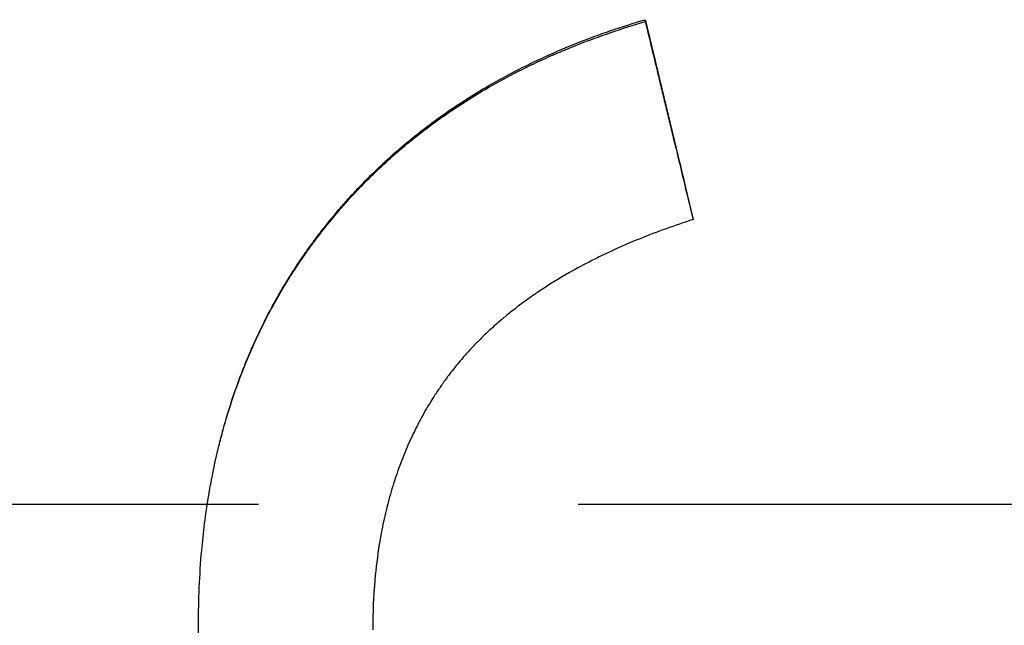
# Model space of a CAD drawing. Extents: x 0 to 78.8, y -2.8 to 2.8.
# Tile 6 of 12: x 0.571 to 0.879, y -0.038 to 0.152. Entities that reach past the tile are written whole.
import ezdxf

# ---------------------------------------------------------------- set-up
doc = ezdxf.new("R2010")
doc.units = 0
doc.header["$MEASUREMENT"] = 0
doc.linetypes.add('CHAIN', pattern=[0.7087, 0.4724, -0.0591, 0.1181, -0.0591])
doc.layers.get('0').update_dxf_attribs({"linetype": 'CONTINUOUS'})

msp = doc.modelspace()

# ---------------------------------------------------------------- linework, layer by layer
msp.add_line((0.76652, 0.15094), (0.76652, 0.15155))
at = {"linetype": 'CHAIN'}
msp.add_line((-0.045, 0), (78.78516, 0), dxfattribs=at)
for points, knots in [([(0.62677, -0.03786), (0.62677, -0.02986), (0.62711, -0.02206), (0.62779, -0.01448), (0.6283, -0.0088), (0.629, -0.00323), (0.6299, 0.00222), (0.63019, 0.00403), (0.63051, 0.00583), (0.63085, 0.00762), (0.63153, 0.0112), (0.6323, 0.01472), (0.63315, 0.01819), (0.63358, 0.01993), (0.63402, 0.02165), (0.63449, 0.02336), (0.63543, 0.02678), (0.63645, 0.03014), (0.63756, 0.03345), (0.63811, 0.0351), (0.63868, 0.03675), (0.63928, 0.03838), (0.64047, 0.04163), (0.64175, 0.04484), (0.64311, 0.04798), (0.64379, 0.04956), (0.64449, 0.05112), (0.64522, 0.05267), (0.6463, 0.05499), (0.64743, 0.05728), (0.64862, 0.05955), (0.6498, 0.06181), (0.65103, 0.06404), (0.6523, 0.06624), (0.65273, 0.06698), (0.65316, 0.06771), (0.65359, 0.06843), (0.65425, 0.06953), (0.65492, 0.07061), (0.65559, 0.07168), (0.65582, 0.07204), (0.65605, 0.0724), (0.65628, 0.07276), (0.65696, 0.07383), (0.65766, 0.07489), (0.65837, 0.07595), (0.65884, 0.07665), (0.65932, 0.07735), (0.65981, 0.07805), (0.66005, 0.0784), (0.66029, 0.07875), (0.66054, 0.07909), (0.6609, 0.07961), (0.66127, 0.08013), (0.66165, 0.08065), (0.66202, 0.08117), (0.6624, 0.08168), (0.66277, 0.08219), (0.6629, 0.08236), (0.66303, 0.08253), (0.66315, 0.08271), (0.66354, 0.08322), (0.66392, 0.08373), (0.66431, 0.08423), (0.66456, 0.08457), (0.66482, 0.08491), (0.66508, 0.08524), (0.66521, 0.08541), (0.66534, 0.08558), (0.66547, 0.08575), (0.66586, 0.08625), (0.66626, 0.08675), (0.66665, 0.08725), (0.66692, 0.08758), (0.66718, 0.08791), (0.66745, 0.08824), (0.66798, 0.0889), (0.66851, 0.08955), (0.66906, 0.0902), (0.66933, 0.09053), (0.6696, 0.09085), (0.66987, 0.09118), (0.67041, 0.09182), (0.67096, 0.09246), (0.67152, 0.0931), (0.67179, 0.09342), (0.67207, 0.09374), (0.67235, 0.09405), (0.67319, 0.095), (0.67403, 0.09595), (0.67489, 0.09688), (0.67546, 0.0975), (0.67603, 0.09811), (0.67661, 0.09872), (0.67777, 0.09995), (0.67894, 0.10115), (0.68013, 0.10234), (0.68073, 0.10294), (0.68133, 0.10353), (0.68194, 0.10411), (0.68375, 0.10587), (0.6856, 0.10759), (0.68749, 0.10927), (0.68875, 0.11039), (0.69003, 0.1115), (0.69132, 0.11258), (0.69391, 0.11476), (0.69657, 0.11686), (0.69929, 0.1189), (0.70065, 0.11991), (0.70203, 0.12091), (0.70343, 0.1219), (0.70762, 0.12485), (0.71196, 0.12764), (0.71645, 0.13028), (0.71945, 0.13204), (0.72252, 0.13374), (0.72565, 0.13536), (0.73192, 0.13861), (0.73846, 0.14158), (0.74527, 0.14428), (0.75208, 0.14698), (0.75917, 0.1494), (0.76652, 0.15155)], [0, 0, 0, 0, 0.166667, 0.166667, 0.166667, 0.291667, 0.291667, 0.291667, 0.333333, 0.333333, 0.333333, 0.416667, 0.416667, 0.416667, 0.458333, 0.458333, 0.458333, 0.541667, 0.541667, 0.541667, 0.583333, 0.583333, 0.583333, 0.666667, 0.666667, 0.666667, 0.708333, 0.708333, 0.708333, 0.770833, 0.770833, 0.770833, 0.833333, 0.833333, 0.833333, 0.854167, 0.854167, 0.854167, 0.885417, 0.885417, 0.885417, 0.895833, 0.895833, 0.895833, 0.927083, 0.927083, 0.927083, 0.947917, 0.947917, 0.947917, 0.958333, 0.958333, 0.958333, 0.973958, 0.973958, 0.973958, 0.989583, 0.989583, 0.989583, 0.994792, 0.994792, 0.994792, 1.010417, 1.010417, 1.010417, 1.020833, 1.020833, 1.020833, 1.026042, 1.026042, 1.026042, 1.041667, 1.041667, 1.041667, 1.052083, 1.052083, 1.052083, 1.072917, 1.072917, 1.072917, 1.083333, 1.083333, 1.083333, 1.104167, 1.104167, 1.104167, 1.114583, 1.114583, 1.114583, 1.145833, 1.145833, 1.145833, 1.166667, 1.166667, 1.166667, 1.208333, 1.208333, 1.208333, 1.229167, 1.229167, 1.229167, 1.291667, 1.291667, 1.291667, 1.333333, 1.333333, 1.333333, 1.416667, 1.416667, 1.416667, 1.458333, 1.458333, 1.458333, 1.583333, 1.583333, 1.583333, 1.666667, 1.666667, 1.666667, 1.833333, 1.833333, 1.833333, 2, 2, 2, 2]), ([(0.62954, 0), (0.62966, 0.00074), (0.62978, 0.00147), (0.6299, 0.00221), (0.63019, 0.00402), (0.63051, 0.00581), (0.63085, 0.00759), (0.63153, 0.01115), (0.6323, 0.01466), (0.63315, 0.01812), (0.63358, 0.01985), (0.63402, 0.02156), (0.63449, 0.02326), (0.63543, 0.02667), (0.63645, 0.03002), (0.63756, 0.03332), (0.63811, 0.03496), (0.63868, 0.0366), (0.63928, 0.03822), (0.64047, 0.04146), (0.64175, 0.04465), (0.64311, 0.04779), (0.64379, 0.04936), (0.64449, 0.05092), (0.64522, 0.05246), (0.6463, 0.05477), (0.64743, 0.05705), (0.64862, 0.05931), (0.64901, 0.06006), (0.64941, 0.0608), (0.64981, 0.06155), (0.65062, 0.06304), (0.65145, 0.06451), (0.6523, 0.06598), (0.65273, 0.06671), (0.65316, 0.06743), (0.65359, 0.06816), (0.65425, 0.06924), (0.65492, 0.07032), (0.65559, 0.0714), (0.65582, 0.07175), (0.65605, 0.07211), (0.65628, 0.07246), (0.65673, 0.07318), (0.6572, 0.07388), (0.65766, 0.07459), (0.6579, 0.07494), (0.65813, 0.07529), (0.65837, 0.07564), (0.65884, 0.07634), (0.65932, 0.07704), (0.65981, 0.07773), (0.66005, 0.07808), (0.66029, 0.07843), (0.66054, 0.07877), (0.6609, 0.07929), (0.66127, 0.07981), (0.66165, 0.08032), (0.66177, 0.08049), (0.6619, 0.08067), (0.66202, 0.08084), (0.66227, 0.08118), (0.66252, 0.08152), (0.66277, 0.08186), (0.6629, 0.08203), (0.66303, 0.0822), (0.66315, 0.08237), (0.66341, 0.08271), (0.66366, 0.08305), (0.66392, 0.08339), (0.66405, 0.08356), (0.66418, 0.08373), (0.66431, 0.08389), (0.66456, 0.08423), (0.66482, 0.08457), (0.66508, 0.0849), (0.66521, 0.08507), (0.66534, 0.08524), (0.66547, 0.0854), (0.66586, 0.0859), (0.66626, 0.0864), (0.66665, 0.0869), (0.66692, 0.08723), (0.66718, 0.08756), (0.66745, 0.08788), (0.66798, 0.08854), (0.66851, 0.08919), (0.66906, 0.08984), (0.66933, 0.09016), (0.6696, 0.09049), (0.66987, 0.09081), (0.67041, 0.09145), (0.67096, 0.09209), (0.67152, 0.09273), (0.67179, 0.09304), (0.67207, 0.09336), (0.67235, 0.09368), (0.67319, 0.09462), (0.67403, 0.09556), (0.67489, 0.09649), (0.67546, 0.0971), (0.67603, 0.09772), (0.67661, 0.09833), (0.67777, 0.09954), (0.67894, 0.10075), (0.68013, 0.10193), (0.68073, 0.10252), (0.68133, 0.10311), (0.68194, 0.10369), (0.68375, 0.10545), (0.6856, 0.10716), (0.68749, 0.10883), (0.68875, 0.10995), (0.69003, 0.11105), (0.69132, 0.11213), (0.69391, 0.11429), (0.69657, 0.11639), (0.69929, 0.11842), (0.70065, 0.11943), (0.70203, 0.12043), (0.70343, 0.1214), (0.70762, 0.12434), (0.71196, 0.12713), (0.71645, 0.12976), (0.71945, 0.13151), (0.72252, 0.1332), (0.72565, 0.13481), (0.73192, 0.13805), (0.73846, 0.14101), (0.74527, 0.1437), (0.75208, 0.14638), (0.75917, 0.1488), (0.76652, 0.15094)], [0.274761, 0.274761, 0.274761, 0.274761, 0.291667, 0.291667, 0.291667, 0.333333, 0.333333, 0.333333, 0.416667, 0.416667, 0.416667, 0.458333, 0.458333, 0.458333, 0.541667, 0.541667, 0.541667, 0.583333, 0.583333, 0.583333, 0.666667, 0.666667, 0.666667, 0.708333, 0.708333, 0.708333, 0.770833, 0.770833, 0.770833, 0.791667, 0.791667, 0.791667, 0.833333, 0.833333, 0.833333, 0.854167, 0.854167, 0.854167, 0.885417, 0.885417, 0.885417, 0.895833, 0.895833, 0.895833, 0.916667, 0.916667, 0.916667, 0.927083, 0.927083, 0.927083, 0.947917, 0.947917, 0.947917, 0.958333, 0.958333, 0.958333, 0.973958, 0.973958, 0.973958, 0.979167, 0.979167, 0.979167, 0.989583, 0.989583, 0.989583, 0.994792, 0.994792, 0.994792, 1.005208, 1.005208, 1.005208, 1.010417, 1.010417, 1.010417, 1.020833, 1.020833, 1.020833, 1.026042, 1.026042, 1.026042, 1.041667, 1.041667, 1.041667, 1.052083, 1.052083, 1.052083, 1.072917, 1.072917, 1.072917, 1.083333, 1.083333, 1.083333, 1.104167, 1.104167, 1.104167, 1.114583, 1.114583, 1.114583, 1.145833, 1.145833, 1.145833, 1.166667, 1.166667, 1.166667, 1.208333, 1.208333, 1.208333, 1.229167, 1.229167, 1.229167, 1.291667, 1.291667, 1.291667, 1.333333, 1.333333, 1.333333, 1.416667, 1.416667, 1.416667, 1.458333, 1.458333, 1.458333, 1.583333, 1.583333, 1.583333, 1.666667, 1.666667, 1.666667, 1.833333, 1.833333, 1.833333, 2, 2, 2, 2]), ([(0.76652, 0.15155), (0.76694, 0.14982), (0.76736, 0.14808), (0.76777, 0.14635), (0.76819, 0.14461), (0.76861, 0.14288), (0.76902, 0.14114), (0.76965, 0.13854), (0.77027, 0.13594), (0.7709, 0.13334), (0.77111, 0.13247), (0.77132, 0.1316), (0.77152, 0.13073), (0.77194, 0.129), (0.77236, 0.12726), (0.77277, 0.12553), (0.77298, 0.12466), (0.77319, 0.12379), (0.7734, 0.12292), (0.77382, 0.12119), (0.77423, 0.11945), (0.77465, 0.11771), (0.77486, 0.11685), (0.77507, 0.11598), (0.77527, 0.11511), (0.77569, 0.11338), (0.77611, 0.11164), (0.77652, 0.1099), (0.77673, 0.10904), (0.77694, 0.10817), (0.77715, 0.1073), (0.77777, 0.10469), (0.7784, 0.10209), (0.77902, 0.09949), (0.77986, 0.09601), (0.78069, 0.09254), (0.78152, 0.08907)], [0, 0, 0, 0, 0.0136174, 0.0136174, 0.0136174, 0.0272348, 0.0272348, 0.0272348, 0.0476608, 0.0476608, 0.0476608, 0.0544695, 0.0544695, 0.0544695, 0.0680869, 0.0680869, 0.0680869, 0.0748956, 0.0748956, 0.0748956, 0.088513, 0.088513, 0.088513, 0.0953217, 0.0953217, 0.0953217, 0.1089391, 0.1089391, 0.1089391, 0.1157478, 0.1157478, 0.1157478, 0.1361738, 0.1361738, 0.1361738, 0.1634086, 0.1634086, 0.1634086, 0.1634086]), ([(0.76652, 0.15094), (0.76798, 0.14489), (0.76944, 0.13885), (0.7709, 0.1328), (0.77111, 0.13193), (0.77132, 0.13107), (0.77152, 0.1302), (0.77194, 0.12848), (0.77236, 0.12675), (0.77277, 0.12502), (0.77298, 0.12416), (0.77319, 0.12329), (0.7734, 0.12243), (0.77382, 0.1207), (0.77423, 0.11897), (0.77465, 0.11724), (0.77486, 0.11638), (0.77507, 0.11551), (0.77527, 0.11465), (0.77733, 0.10611), (0.77939, 0.09758), (0.78144, 0.08904)], [0, 0, 0, 0, 0.0476608, 0.0476608, 0.0476608, 0.0544695, 0.0544695, 0.0544695, 0.0680869, 0.0680869, 0.0680869, 0.0748956, 0.0748956, 0.0748956, 0.088513, 0.088513, 0.088513, 0.0953217, 0.0953217, 0.0953217, 0.1625339, 0.1625339, 0.1625339, 0.1625339]), ([(0.78152, 0.08907), (0.77571, 0.0872), (0.77016, 0.08519), (0.76487, 0.08305), (0.76091, 0.08144), (0.75709, 0.07976), (0.75342, 0.078), (0.75219, 0.07741), (0.75099, 0.07681), (0.7498, 0.07621), (0.74742, 0.075), (0.7451, 0.07376), (0.74285, 0.07248), (0.73947, 0.07056), (0.73625, 0.06857), (0.73317, 0.0665), (0.73214, 0.06581), (0.73113, 0.06511), (0.73014, 0.0644), (0.72815, 0.06299), (0.72623, 0.06154), (0.72437, 0.06006), (0.72344, 0.05931), (0.72253, 0.05856), (0.72163, 0.0578), (0.72029, 0.05667), (0.71899, 0.05551), (0.71772, 0.05433), (0.71729, 0.05394), (0.71687, 0.05355), (0.71646, 0.05315), (0.71563, 0.05236), (0.71482, 0.05155), (0.71402, 0.05074), (0.71362, 0.05034), (0.71323, 0.04993), (0.71284, 0.04952), (0.71206, 0.0487), (0.71129, 0.04788), (0.71054, 0.04704), (0.71017, 0.04662), (0.7098, 0.0462), (0.70943, 0.04578), (0.70889, 0.04515), (0.70835, 0.04451), (0.70782, 0.04386), (0.70738, 0.04333), (0.70694, 0.04279), (0.70651, 0.04225), (0.706, 0.04159), (0.70549, 0.04094), (0.70499, 0.04028), (0.70491, 0.04017), (0.70483, 0.04006), (0.70475, 0.03995), (0.7045, 0.03962), (0.70426, 0.03928), (0.70401, 0.03895), (0.70377, 0.03861), (0.70353, 0.03828), (0.70329, 0.03794), (0.70313, 0.03772), (0.70297, 0.03749), (0.70281, 0.03727), (0.7025, 0.03682), (0.70219, 0.03636), (0.70188, 0.0359), (0.70172, 0.03568), (0.70157, 0.03545), (0.70142, 0.03522), (0.70111, 0.03476), (0.70081, 0.0343), (0.70051, 0.03384), (0.70036, 0.0336), (0.70021, 0.03337), (0.70007, 0.03314), (0.69962, 0.03244), (0.69919, 0.03173), (0.69876, 0.03102), (0.69848, 0.03055), (0.6982, 0.03008), (0.69792, 0.0296), (0.69737, 0.02864), (0.69683, 0.02768), (0.6963, 0.0267), (0.69604, 0.02621), (0.69578, 0.02572), (0.69552, 0.02523), (0.69475, 0.02375), (0.69401, 0.02225), (0.6933, 0.02073), (0.69283, 0.01972), (0.69237, 0.0187), (0.69193, 0.01766), (0.69104, 0.0156), (0.69021, 0.01349), (0.68943, 0.01135), (0.68905, 0.01028), (0.68867, 0.00919), (0.68831, 0.0081), (0.68759, 0.00592), (0.68692, 0.0037), (0.68631, 0.00144), (0.68601, 0.00031), (0.68572, -0.00083), (0.68544, -0.00198), (0.68489, -0.00427), (0.68439, -0.00661), (0.68394, -0.00898), (0.68372, -0.01017), (0.68351, -0.01137), (0.68332, -0.01257), (0.68274, -0.01619), (0.68228, -0.0199), (0.68195, -0.02369), (0.6815, -0.02875), (0.68128, -0.03396), (0.68128, -0.03933)], [0, 0, 0, 0, 0.166667, 0.166667, 0.166667, 0.291667, 0.291667, 0.291667, 0.333333, 0.333333, 0.333333, 0.416667, 0.416667, 0.416667, 0.541667, 0.541667, 0.541667, 0.583333, 0.583333, 0.583333, 0.666667, 0.666667, 0.666667, 0.708333, 0.708333, 0.708333, 0.770833, 0.770833, 0.770833, 0.791667, 0.791667, 0.791667, 0.833333, 0.833333, 0.833333, 0.854167, 0.854167, 0.854167, 0.895833, 0.895833, 0.895833, 0.916667, 0.916667, 0.916667, 0.947917, 0.947917, 0.947917, 0.973958, 0.973958, 0.973958, 1.005208, 1.005208, 1.005208, 1.010417, 1.010417, 1.010417, 1.026042, 1.026042, 1.026042, 1.041667, 1.041667, 1.041667, 1.052083, 1.052083, 1.052083, 1.072917, 1.072917, 1.072917, 1.083333, 1.083333, 1.083333, 1.104167, 1.104167, 1.104167, 1.114583, 1.114583, 1.114583, 1.145833, 1.145833, 1.145833, 1.166667, 1.166667, 1.166667, 1.208333, 1.208333, 1.208333, 1.229167, 1.229167, 1.229167, 1.291667, 1.291667, 1.291667, 1.333333, 1.333333, 1.333333, 1.416667, 1.416667, 1.416667, 1.458333, 1.458333, 1.458333, 1.541667, 1.541667, 1.541667, 1.583333, 1.583333, 1.583333, 1.666667, 1.666667, 1.666667, 1.708333, 1.708333, 1.708333, 1.833333, 1.833333, 1.833333, 2, 2, 2, 2]), ([(0.68593, 0), (0.68576, -0.00065), (0.6856, -0.00131), (0.68544, -0.00197), (0.68489, -0.00426), (0.68439, -0.00658), (0.68394, -0.00895), (0.68372, -0.01013), (0.68351, -0.01132), (0.68332, -0.01252), (0.68274, -0.01613), (0.68228, -0.01982), (0.68195, -0.0236), (0.6815, -0.02864), (0.68128, -0.03383), (0.68128, -0.03917)], [1.5593363, 1.5593363, 1.5593363, 1.5593363, 1.5833333, 1.5833333, 1.5833333, 1.6666667, 1.6666667, 1.6666667, 1.7083333, 1.7083333, 1.7083333, 1.8333333, 1.8333333, 1.8333333, 2, 2, 2, 2]), ([(0.87152, -0.26313), (0.86278, -0.26313), (0.85422, -0.26284), (0.84586, -0.26226), (0.83945, -0.26181), (0.83316, -0.2612), (0.82698, -0.26041), (0.82484, -0.26014), (0.8227, -0.25984), (0.82058, -0.25953), (0.81634, -0.2589), (0.81216, -0.25819), (0.80803, -0.2574), (0.80597, -0.257), (0.80391, -0.25658), (0.80188, -0.25615), (0.79769, -0.25524), (0.79355, -0.25426), (0.78947, -0.25318), (0.78738, -0.25263), (0.7853, -0.25205), (0.78323, -0.25145), (0.78014, -0.25055), (0.77707, -0.2496), (0.77405, -0.2486), (0.77304, -0.24826), (0.77203, -0.24792), (0.77103, -0.24758), (0.76903, -0.24689), (0.76704, -0.24617), (0.76507, -0.24543), (0.76408, -0.24507), (0.7631, -0.24469), (0.76212, -0.24431), (0.76063, -0.24373), (0.75915, -0.24314), (0.75768, -0.24253), (0.75718, -0.24233), (0.75667, -0.24212), (0.75617, -0.24191), (0.75517, -0.24148), (0.75417, -0.24106), (0.75317, -0.24062), (0.75267, -0.2404), (0.75217, -0.24019), (0.75168, -0.23997), (0.75069, -0.23953), (0.7497, -0.23908), (0.74872, -0.23863), (0.74822, -0.2384), (0.74773, -0.23817), (0.74724, -0.23794), (0.74651, -0.2376), (0.74578, -0.23725), (0.74505, -0.2369), (0.7448, -0.23678), (0.74456, -0.23666), (0.74432, -0.23654), (0.74383, -0.23631), (0.74335, -0.23607), (0.74287, -0.23583), (0.74262, -0.23571), (0.74238, -0.23559), (0.74214, -0.23547), (0.74166, -0.23523), (0.74118, -0.23499), (0.7407, -0.23475), (0.74046, -0.23462), (0.74022, -0.2345), (0.73998, -0.23438), (0.7395, -0.23413), (0.73902, -0.23389), (0.73855, -0.23364), (0.73831, -0.23352), (0.73807, -0.23339), (0.73783, -0.23327), (0.73712, -0.23289), (0.73642, -0.23252), (0.73571, -0.23214), (0.73524, -0.23188), (0.73477, -0.23163), (0.73431, -0.23137), (0.73291, -0.23061), (0.73152, -0.22983), (0.73014, -0.22904), (0.72923, -0.22851), (0.72832, -0.22797), (0.72742, -0.22744), (0.72557, -0.22634), (0.72375, -0.22522), (0.72195, -0.22407), (0.72104, -0.22349), (0.72013, -0.2229), (0.71922, -0.22231), (0.71742, -0.22112), (0.71564, -0.21991), (0.71388, -0.21867), (0.713, -0.21805), (0.71213, -0.21743), (0.71127, -0.2168), (0.70867, -0.21491), (0.70614, -0.21297), (0.70366, -0.21098), (0.70201, -0.20965), (0.70039, -0.2083), (0.69879, -0.20693), (0.69553, -0.20413), (0.69238, -0.20123), (0.68933, -0.19824), (0.68778, -0.19672), (0.68626, -0.19517), (0.68476, -0.1936), (0.68252, -0.19124), (0.68034, -0.18882), (0.67823, -0.18635), (0.67752, -0.18553), (0.67682, -0.1847), (0.67613, -0.18386), (0.67475, -0.18219), (0.6734, -0.18049), (0.67207, -0.17877), (0.67141, -0.17791), (0.67075, -0.17704), (0.6701, -0.17617), (0.6688, -0.17442), (0.66753, -0.17265), (0.66629, -0.17085), (0.66567, -0.16996), (0.66506, -0.16905), (0.66445, -0.16814), (0.66354, -0.16678), (0.66264, -0.1654), (0.66177, -0.16401), (0.66147, -0.16354), (0.66118, -0.16308), (0.66089, -0.16261), (0.66046, -0.16191), (0.66003, -0.1612), (0.6596, -0.1605), (0.65946, -0.16026), (0.65932, -0.16002), (0.65918, -0.15979), (0.65889, -0.15931), (0.65861, -0.15884), (0.65833, -0.15836), (0.65819, -0.15812), (0.65806, -0.15789), (0.65792, -0.15765), (0.65764, -0.15717), (0.65736, -0.15669), (0.65709, -0.15621), (0.65695, -0.15597), (0.65682, -0.15573), (0.65668, -0.15548), (0.65641, -0.155), (0.65614, -0.15452), (0.65587, -0.15403), (0.65574, -0.15379), (0.6556, -0.15354), (0.65547, -0.1533), (0.6552, -0.15281), (0.65494, -0.15233), (0.65467, -0.15184), (0.65454, -0.15159), (0.65441, -0.15135), (0.65428, -0.1511), (0.65402, -0.15062), (0.65376, -0.15013), (0.6535, -0.14964), (0.65337, -0.14939), (0.65325, -0.14914), (0.65312, -0.1489), (0.65274, -0.14816), (0.65236, -0.14742), (0.65198, -0.14668), (0.65173, -0.14619), (0.65148, -0.1457), (0.65124, -0.1452), (0.65074, -0.14421), (0.65026, -0.14322), (0.64978, -0.14222), (0.64954, -0.14173), (0.64931, -0.14123), (0.64907, -0.14073), (0.64837, -0.13925), (0.64769, -0.13776), (0.64702, -0.13626), (0.64658, -0.13527), (0.64614, -0.13427), (0.64572, -0.13327), (0.64486, -0.13127), (0.64403, -0.12926), (0.64323, -0.12724), (0.64284, -0.12624), (0.64244, -0.12522), (0.64206, -0.12421), (0.64129, -0.12218), (0.64055, -0.12014), (0.63984, -0.11808), (0.63948, -0.11706), (0.63914, -0.11603), (0.6388, -0.115), (0.63811, -0.11293), (0.63746, -0.11086), (0.63684, -0.10877), (0.63652, -0.10773), (0.63622, -0.10669), (0.63592, -0.10564), (0.63466, -0.10118), (0.63352, -0.09668), (0.63252, -0.09212), (0.63175, -0.08864), (0.63106, -0.08513), (0.63045, -0.08159), (0.62922, -0.0745), (0.6283, -0.06731), (0.62769, -0.05999), (0.62708, -0.05273), (0.62677, -0.04535), (0.62677, -0.03786)], [0, 0, 0, 0, 0.174978, 0.174978, 0.174978, 0.309062, 0.309062, 0.309062, 0.355658, 0.355658, 0.355658, 0.448848, 0.448848, 0.448848, 0.495444, 0.495444, 0.495444, 0.591349, 0.591349, 0.591349, 0.640659, 0.640659, 0.640659, 0.714625, 0.714625, 0.714625, 0.73928, 0.73928, 0.73928, 0.78859, 0.78859, 0.78859, 0.813245, 0.813245, 0.813245, 0.850761, 0.850761, 0.850761, 0.863622, 0.863622, 0.863622, 0.889345, 0.889345, 0.889345, 0.902206, 0.902206, 0.902206, 0.927929, 0.927929, 0.927929, 0.94079, 0.94079, 0.94079, 0.960082, 0.960082, 0.960082, 0.966512, 0.966512, 0.966512, 0.979374, 0.979374, 0.979374, 0.985804, 0.985804, 0.985804, 0.998665, 0.998665, 0.998665, 1.005096, 1.005096, 1.005096, 1.017957, 1.017957, 1.017957, 1.024388, 1.024388, 1.024388, 1.04368, 1.04368, 1.04368, 1.056541, 1.056541, 1.056541, 1.095125, 1.095125, 1.095125, 1.120847, 1.120847, 1.120847, 1.173374, 1.173374, 1.173374, 1.200178, 1.200178, 1.200178, 1.253787, 1.253787, 1.253787, 1.280591, 1.280591, 1.280591, 1.361005, 1.361005, 1.361005, 1.414613, 1.414613, 1.414613, 1.523863, 1.523863, 1.523863, 1.579503, 1.579503, 1.579503, 1.662964, 1.662964, 1.662964, 1.690784, 1.690784, 1.690784, 1.746425, 1.746425, 1.746425, 1.774245, 1.774245, 1.774245, 1.829849, 1.829849, 1.829849, 1.857632, 1.857632, 1.857632, 1.899307, 1.899307, 1.899307, 1.913198, 1.913198, 1.913198, 1.934036, 1.934036, 1.934036, 1.940982, 1.940982, 1.940982, 1.954873, 1.954873, 1.954873, 1.961819, 1.961819, 1.961819, 1.975711, 1.975711, 1.975711, 1.982656, 1.982656, 1.982656, 1.996548, 1.996548, 1.996548, 2.003494, 2.003494, 2.003494, 2.017386, 2.017386, 2.017386, 2.024331, 2.024331, 2.024331, 2.038223, 2.038223, 2.038223, 2.045169, 2.045169, 2.045169, 2.066006, 2.066006, 2.066006, 2.079898, 2.079898, 2.079898, 2.107681, 2.107681, 2.107681, 2.121573, 2.121573, 2.121573, 2.162897, 2.162897, 2.162897, 2.190329, 2.190329, 2.190329, 2.245194, 2.245194, 2.245194, 2.272626, 2.272626, 2.272626, 2.327491, 2.327491, 2.327491, 2.354923, 2.354923, 2.354923, 2.409788, 2.409788, 2.409788, 2.437221, 2.437221, 2.437221, 2.553878, 2.553878, 2.553878, 2.643102, 2.643102, 2.643102, 2.821551, 2.821551, 2.821551, 2.998796, 2.998796, 2.998796, 2.998796]), ([(0.87152, -0.26419), (0.86278, -0.26419), (0.85422, -0.2639), (0.84586, -0.26332), (0.83945, -0.26287), (0.83316, -0.26225), (0.82698, -0.26146), (0.82484, -0.26119), (0.8227, -0.2609), (0.82058, -0.26058), (0.81634, -0.25995), (0.81216, -0.25924), (0.80803, -0.25844), (0.80597, -0.25804), (0.80391, -0.25762), (0.80188, -0.25718), (0.79769, -0.25628), (0.79355, -0.25528), (0.78947, -0.2542), (0.78738, -0.25365), (0.7853, -0.25307), (0.78323, -0.25247), (0.78014, -0.25157), (0.77707, -0.25061), (0.77405, -0.2496), (0.77102, -0.2486), (0.76803, -0.24754), (0.76507, -0.24643), (0.76408, -0.24606), (0.7631, -0.24568), (0.76212, -0.2453), (0.76063, -0.24472), (0.75915, -0.24412), (0.75768, -0.24352), (0.75718, -0.24331), (0.75667, -0.2431), (0.75617, -0.24288), (0.75517, -0.24246), (0.75417, -0.24203), (0.75317, -0.2416), (0.75267, -0.24138), (0.75217, -0.24116), (0.75168, -0.24094), (0.75069, -0.2405), (0.7497, -0.24005), (0.74872, -0.23959), (0.74822, -0.23936), (0.74773, -0.23914), (0.74724, -0.2389), (0.74651, -0.23856), (0.74578, -0.23821), (0.74505, -0.23786), (0.74432, -0.2375), (0.74359, -0.23715), (0.74287, -0.23679), (0.74214, -0.23643), (0.74142, -0.23606), (0.7407, -0.2357), (0.74046, -0.23557), (0.74022, -0.23545), (0.73998, -0.23533), (0.7395, -0.23508), (0.73902, -0.23483), (0.73855, -0.23459), (0.73831, -0.23446), (0.73807, -0.23434), (0.73783, -0.23421), (0.73712, -0.23384), (0.73642, -0.23346), (0.73571, -0.23308), (0.73524, -0.23282), (0.73477, -0.23257), (0.73431, -0.23231), (0.73291, -0.23154), (0.73152, -0.23076), (0.73014, -0.22996), (0.72923, -0.22943), (0.72832, -0.2289), (0.72742, -0.22836), (0.72557, -0.22725), (0.72375, -0.22613), (0.72195, -0.22498), (0.72104, -0.2244), (0.72013, -0.2238), (0.71922, -0.22321), (0.71742, -0.22201), (0.71564, -0.2208), (0.71388, -0.21956), (0.713, -0.21893), (0.71213, -0.21831), (0.71127, -0.21768), (0.70867, -0.21578), (0.70614, -0.21383), (0.70366, -0.21183), (0.70201, -0.2105), (0.70039, -0.20915), (0.69879, -0.20777), (0.69553, -0.20495), (0.69238, -0.20205), (0.68933, -0.19904), (0.68778, -0.19751), (0.68626, -0.19596), (0.68476, -0.19438), (0.68252, -0.19201), (0.68034, -0.18959), (0.67823, -0.1871), (0.67752, -0.18628), (0.67682, -0.18544), (0.67613, -0.1846), (0.67475, -0.18293), (0.6734, -0.18122), (0.67207, -0.17949), (0.67141, -0.17863), (0.67075, -0.17776), (0.6701, -0.17688), (0.6688, -0.17513), (0.66753, -0.17335), (0.66629, -0.17154), (0.66567, -0.17064), (0.66506, -0.16974), (0.66445, -0.16882), (0.66354, -0.16745), (0.66264, -0.16607), (0.66177, -0.16467), (0.66147, -0.1642), (0.66118, -0.16374), (0.66089, -0.16327), (0.66046, -0.16256), (0.66003, -0.16186), (0.6596, -0.16115), (0.65946, -0.16091), (0.65932, -0.16067), (0.65918, -0.16043), (0.65889, -0.15996), (0.65861, -0.15948), (0.65833, -0.159), (0.65819, -0.15876), (0.65806, -0.15852), (0.65792, -0.15828), (0.65764, -0.1578), (0.65736, -0.15732), (0.65709, -0.15684), (0.65695, -0.1566), (0.65682, -0.15636), (0.65668, -0.15611), (0.65641, -0.15563), (0.65614, -0.15514), (0.65587, -0.15465), (0.65574, -0.15441), (0.6556, -0.15417), (0.65547, -0.15392), (0.6552, -0.15343), (0.65494, -0.15294), (0.65467, -0.15245), (0.65454, -0.15221), (0.65441, -0.15196), (0.65428, -0.15172), (0.65402, -0.15123), (0.65376, -0.15073), (0.6535, -0.15024), (0.65337, -0.14999), (0.65325, -0.14975), (0.65312, -0.1495), (0.65274, -0.14876), (0.65236, -0.14802), (0.65198, -0.14728), (0.65173, -0.14678), (0.65148, -0.14629), (0.65124, -0.14579), (0.65074, -0.1448), (0.65026, -0.1438), (0.64978, -0.1428), (0.64954, -0.1423), (0.64931, -0.1418), (0.64907, -0.1413), (0.64837, -0.13981), (0.64769, -0.13831), (0.64702, -0.13681), (0.64658, -0.13581), (0.64614, -0.13481), (0.64572, -0.13381), (0.64486, -0.1318), (0.64403, -0.12979), (0.64323, -0.12776), (0.64284, -0.12675), (0.64244, -0.12573), (0.64206, -0.12471), (0.64129, -0.12267), (0.64055, -0.12062), (0.63984, -0.11856), (0.63948, -0.11753), (0.63914, -0.1165), (0.6388, -0.11546), (0.63811, -0.11339), (0.63746, -0.11131), (0.63684, -0.10921), (0.63652, -0.10817), (0.63622, -0.10712), (0.63592, -0.10607), (0.63466, -0.10159), (0.63352, -0.09707), (0.63252, -0.0925), (0.63175, -0.089), (0.63106, -0.08547), (0.63045, -0.08192), (0.62922, -0.0748), (0.6283, -0.06758), (0.62769, -0.06024), (0.62708, -0.05289), (0.62677, -0.04544), (0.62677, -0.03786)], [0, 0, 0, 0, 0.174978, 0.174978, 0.174978, 0.309062, 0.309062, 0.309062, 0.355658, 0.355658, 0.355658, 0.448848, 0.448848, 0.448848, 0.495444, 0.495444, 0.495444, 0.591349, 0.591349, 0.591349, 0.640659, 0.640659, 0.640659, 0.714625, 0.714625, 0.714625, 0.78859, 0.78859, 0.78859, 0.813245, 0.813245, 0.813245, 0.850761, 0.850761, 0.850761, 0.863622, 0.863622, 0.863622, 0.889345, 0.889345, 0.889345, 0.902206, 0.902206, 0.902206, 0.927929, 0.927929, 0.927929, 0.94079, 0.94079, 0.94079, 0.960082, 0.960082, 0.960082, 0.979374, 0.979374, 0.979374, 0.998665, 0.998665, 0.998665, 1.005096, 1.005096, 1.005096, 1.017957, 1.017957, 1.017957, 1.024388, 1.024388, 1.024388, 1.04368, 1.04368, 1.04368, 1.056541, 1.056541, 1.056541, 1.095125, 1.095125, 1.095125, 1.120847, 1.120847, 1.120847, 1.173374, 1.173374, 1.173374, 1.200178, 1.200178, 1.200178, 1.253787, 1.253787, 1.253787, 1.280591, 1.280591, 1.280591, 1.361005, 1.361005, 1.361005, 1.414613, 1.414613, 1.414613, 1.523863, 1.523863, 1.523863, 1.579503, 1.579503, 1.579503, 1.662964, 1.662964, 1.662964, 1.690784, 1.690784, 1.690784, 1.746425, 1.746425, 1.746425, 1.774245, 1.774245, 1.774245, 1.829849, 1.829849, 1.829849, 1.857632, 1.857632, 1.857632, 1.899307, 1.899307, 1.899307, 1.913198, 1.913198, 1.913198, 1.934036, 1.934036, 1.934036, 1.940982, 1.940982, 1.940982, 1.954873, 1.954873, 1.954873, 1.961819, 1.961819, 1.961819, 1.975711, 1.975711, 1.975711, 1.982656, 1.982656, 1.982656, 1.996548, 1.996548, 1.996548, 2.003494, 2.003494, 2.003494, 2.017386, 2.017386, 2.017386, 2.024331, 2.024331, 2.024331, 2.038223, 2.038223, 2.038223, 2.045169, 2.045169, 2.045169, 2.066006, 2.066006, 2.066006, 2.079898, 2.079898, 2.079898, 2.107681, 2.107681, 2.107681, 2.121573, 2.121573, 2.121573, 2.162897, 2.162897, 2.162897, 2.190329, 2.190329, 2.190329, 2.245194, 2.245194, 2.245194, 2.272626, 2.272626, 2.272626, 2.327491, 2.327491, 2.327491, 2.354923, 2.354923, 2.354923, 2.409788, 2.409788, 2.409788, 2.437221, 2.437221, 2.437221, 2.553878, 2.553878, 2.553878, 2.643102, 2.643102, 2.643102, 2.821551, 2.821551, 2.821551, 3, 3, 3, 3])]:
    msp.add_open_spline(points, degree=3, knots=knots)

doc.saveas('drawing.dxf')
